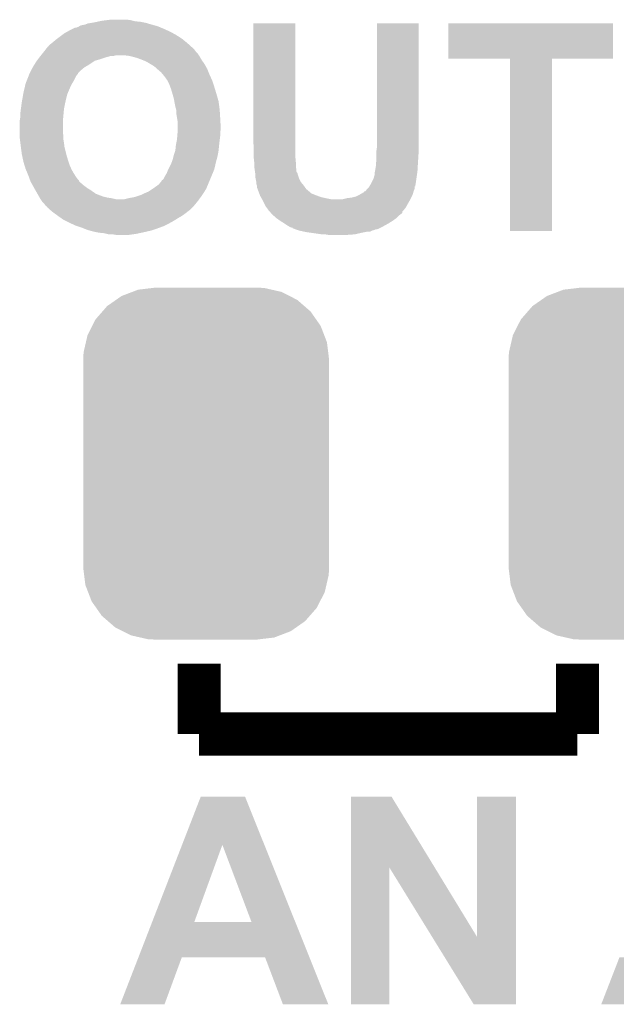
# Model space of a CAD drawing. Extents: x -1.3 to 24.2, y -3.9 to 53.4.
# Tile 5 of 44: x 4.6 to 7.4, y 3.8 to 8.4. Entities that reach past the tile are written whole.
import ezdxf

# ---------------------------------------------------------------- set-up
doc = ezdxf.new("R2010")
doc.units = 0
doc.layers.get('0').update_dxf_attribs({"linetype": 'CONTINUOUS'})
doc.layers.add('CURRENT_13_CLICK_V100_GTO', color=14, linetype='CONTINUOUS')
doc.layers.add('CURRENT_13_CLICK_V100_GTS', color=12, linetype='CONTINUOUS')

# ---------------------------------------------------------------- blocks, each defined once
blk = doc.blocks.new('CUSTOM_55')
for points in [[(-0.423346, 0.769256), (-0.397192, 0.787482), (0.427696, 0.769256), (0.391686, 0.787482)], [(-0.397192, 0.787482), (-0.346778, 0.80667), (0.391686, 0.787482), (0.353772, 0.80667)], [(-0.346778, 0.80667), (-0.319758, 0.816954), (0.353772, 0.80667), (0.308544, 0.816954)], [(-0.319758, 0.816954), (-0.25199, 0.82504), (0.308544, 0.816954), (0.27298, 0.82504)], [(-0.25199, 0.82504), (-0.23749, 0.82677), (0.27298, 0.82504), (0.23749, 0.82677)], [(-0.48704, 0.715032), (-0.465166, 0.74011), (0.49034, 0.715032), (0.461368, 0.74011)], [(-0.465166, 0.74011), (-0.423346, 0.769256), (0.461368, 0.74011), (0.427696, 0.769256)], [(-0.519626, 0.67767), (-0.48704, 0.715032), (0.516586, 0.67767), (0.49034, 0.715032)], [(-0.535174, 0.647234), (-0.519626, 0.67767), (0.537964, 0.647234), (0.516586, 0.67767)], [(-0.565176, 0.569912), (-0.557316, 0.603886), (0.567726, 0.569912), (0.55465, 0.603886)], [(-0.557316, 0.603886), (-0.535174, 0.647234), (0.55465, 0.603886), (0.537964, 0.647234)], [(-0.575988, 0.523164), (-0.565176, 0.569912), (0.573482, 0.523164), (0.567726, 0.569912)], [(-0.57785, 0.48768), (-0.575988, 0.523164), (0.57785, 0.48768), (0.573482, 0.523164)], [(-0.57658, 0.458364), (-0.57785, 0.48768), (0.57658, 0.458364), (0.57785, 0.48768)], [(-0.57658, 0.45836), (-0.57658, 0.458364), (0.57658, 0.45836), (0.57658, 0.458364)], [(-0.57658, -0.45836), (-0.57658, 0.45836), (0.57658, -0.45836), (0.57658, 0.45836)], [(-0.57785, -0.48768), (-0.576582, -0.458364), (0.57785, -0.48768), (0.57658, -0.458364)], [(-0.576582, -0.458364), (-0.57658, -0.45836), (0.57658, -0.458364), (0.57658, -0.45836)], [(-0.57348, -0.523164), (-0.57785, -0.48768), (0.575988, -0.523164), (0.57785, -0.48768)], [(-0.567726, -0.569912), (-0.57348, -0.523164), (0.565174, -0.569912), (0.575988, -0.523164)], [(-0.554648, -0.603886), (-0.567726, -0.569912), (0.557316, -0.603886), (0.565174, -0.569912)], [(-0.537964, -0.647234), (-0.554648, -0.603886), (0.535172, -0.647234), (0.557316, -0.603886)], [(-0.516584, -0.67767), (-0.537964, -0.647234), (0.519626, -0.67767), (0.535172, -0.647234)], [(-0.49034, -0.715032), (-0.516584, -0.67767), (0.487038, -0.715032), (0.519626, -0.67767)], [(-0.461366, -0.74011), (-0.49034, -0.715032), (0.465166, -0.74011), (0.487038, -0.715032)], [(-0.427696, -0.769256), (-0.461366, -0.74011), (0.423344, -0.769256), (0.465166, -0.74011)], [(-0.391684, -0.787482), (-0.427696, -0.769256), (0.397192, -0.787482), (0.423344, -0.769256)], [(-0.353772, -0.80667), (-0.391684, -0.787482), (0.346776, -0.80667), (0.397192, -0.787482)], [(-0.308542, -0.816954), (-0.353772, -0.80667), (0.319758, -0.816954), (0.346776, -0.80667)], [(-0.27298, -0.82504), (-0.308542, -0.816954), (0.251988, -0.82504), (0.319758, -0.816954)], [(-0.23749, -0.82677), (-0.27298, -0.82504), (0.23749, -0.82677), (0.251988, -0.82504)]]:
    blk.add_solid(points)

msp = doc.modelspace()

# ---------------------------------------------------------------- linework, layer by layer
at = {"layer": 'CURRENT_13_CLICK_V100_GTO', "const_width": 0.2032}
for points in [[(5.47624, 5.08), (5.47624, 5.4102)], [(7.25424, 5.08), (7.25424, 5.4102)], [(5.47624, 5.08), (7.25424, 5.08)]]:
    msp.add_lwpolyline(points, dxfattribs=at)
at = {"layer": 'CURRENT_13_CLICK_V100_GTO'}
for points in [[(4.953002, 8.41756), (4.96824, 8.4201), (5.235788, 8.41756), (5.22732, 8.4201)], [(4.96824, 8.4201), (4.98348, 8.42264), (5.22732, 8.4201), (5.21462, 8.42264)], [(4.98348, 8.42264), (4.995332, 8.42518), (5.21462, 8.42264), (5.20192, 8.42518)], [(4.995332, 8.42518), (5.007186, 8.42772), (5.20192, 8.42518), (5.176522, 8.42772)], [(5.007186, 8.42772), (5.01904, 8.43026), (5.176522, 8.42772), (5.166362, 8.43026)], [(5.01904, 8.43026), (5.03936, 8.4328), (5.166362, 8.43026), (5.1562, 8.4328)], [(5.03936, 8.4328), (5.059682, 8.43534), (5.1562, 8.4328), (5.13842, 8.43534)], [(4.84378, 8.371842), (4.857494, 8.37946), (5.353048, 8.371842), (5.33908, 8.37946)], [(4.857494, 8.37946), (4.86664, 8.38454), (5.33908, 8.37946), (5.327904, 8.38454)], [(4.86664, 8.38454), (4.881882, 8.39216), (5.327904, 8.38454), (5.31114, 8.39216)], [(4.881882, 8.39216), (4.892044, 8.39724), (5.31114, 8.39216), (5.29895, 8.39724)], [(4.892044, 8.39724), (4.897124, 8.397242), (5.29895, 8.39724), (5.298946, 8.397242)], [(4.897124, 8.397242), (4.902202, 8.39978), (5.298946, 8.397242), (5.292854, 8.39978)], [(4.902202, 8.39978), (4.909824, 8.402322), (5.292854, 8.39978), (5.286754, 8.402322)], [(4.909824, 8.402322), (4.913628, 8.40486), (5.286754, 8.402322), (5.280662, 8.40486)], [(4.913628, 8.40486), (4.91744, 8.407402), (5.280662, 8.40486), (5.271342, 8.407402)], [(4.91744, 8.407402), (4.9276, 8.40994), (5.271342, 8.407402), (5.262034, 8.40994)], [(4.9276, 8.40994), (4.940292, 8.41248), (5.262034, 8.40994), (5.25272, 8.41248)], [(4.940292, 8.41248), (4.940302, 8.412482), (5.25272, 8.41248), (5.252714, 8.412482)], [(4.940302, 8.412482), (4.953002, 8.41756), (5.252714, 8.412482), (5.235788, 8.41756)], [(5.73024, 7.866378), (5.730262, 8.417536), (5.92836, 7.866378), (5.92836, 8.417536)], [(5.730262, 8.417536), (5.730264, 8.41756), (5.92836, 8.417536), (5.730264, 8.41756)], [(6.311902, 7.90194), (6.311922, 8.417536), (6.50748, 7.90194), (6.50748, 8.417536)], [(6.311922, 8.417536), (6.311924, 8.41756), (6.50748, 8.417536), (6.311924, 8.41756)], [(6.64718, 8.252484), (6.647202, 8.417536), (7.421856, 8.252484), (7.42188, 8.417536)], [(6.647202, 8.417536), (6.647204, 8.41756), (7.42188, 8.417536), (6.647204, 8.41756)], [(4.781548, 8.32358), (4.7879, 8.32866), (5.422898, 8.32358), (5.41669, 8.32866)], [(4.7879, 8.32866), (4.80314, 8.34136), (5.41669, 8.32866), (5.40117, 8.34136)], [(4.80314, 8.34136), (4.809912, 8.34644), (5.40117, 8.34136), (5.39496, 8.34644)], [(4.809912, 8.34644), (4.833618, 8.36422), (5.39496, 8.34644), (5.36702, 8.36422)], [(4.833618, 8.36422), (4.84378, 8.371842), (5.36702, 8.36422), (5.353048, 8.371842)], [(4.741164, 8.27786), (4.74726, 8.28548), (5.46862, 8.27786), (5.461002, 8.28548)], [(4.74726, 8.28548), (4.755162, 8.295638), (5.461002, 8.28548), (5.45338, 8.295638)], [(4.755162, 8.295638), (4.759116, 8.30072), (5.45338, 8.295638), (5.4483, 8.30072)], [(4.759116, 8.30072), (4.765046, 8.30834), (5.4483, 8.30072), (5.439834, 8.30834)], [(4.765046, 8.30834), (4.76758, 8.308364), (5.439834, 8.30834), (5.439806, 8.308364)], [(4.76758, 8.308364), (4.767586, 8.310886), (5.439806, 8.308364), (5.437004, 8.310886)], [(4.767586, 8.310886), (4.775202, 8.318502), (5.437004, 8.310886), (5.428542, 8.318502)], [(4.775202, 8.318502), (4.781548, 8.32358), (5.428542, 8.318502), (5.422898, 8.32358)], [(4.700586, 8.22198), (4.7117, 8.239758), (4.95554, 8.22198), (4.982204, 8.239758)], [(4.7117, 8.239758), (4.713606, 8.242302), (4.982204, 8.239758), (4.98602, 8.242302)], [(4.713606, 8.242302), (4.717414, 8.24738), (4.98602, 8.242302), (5.0038, 8.24738)], [(4.717414, 8.24738), (4.725032, 8.257538), (5.0038, 8.24738), (5.03428, 8.257538)], [(4.725032, 8.257538), (4.72694, 8.26008), (5.03428, 8.257538), (5.043598, 8.26008)], [(4.72694, 8.26008), (4.731004, 8.26516), (5.043598, 8.26008), (5.062222, 8.26516)], [(4.731004, 8.26516), (4.733036, 8.2677), (5.074922, 8.26516), (5.085082, 8.2677)], [(4.733036, 8.2677), (4.741164, 8.27786), (5.475394, 8.2677), (5.46862, 8.27786)], [(5.14858, 8.26516), (5.12826, 8.2677), (5.477088, 8.26516), (5.475394, 8.2677)], [(5.158732, 8.262622), (5.14858, 8.26516), (5.478778, 8.262622), (5.477088, 8.26516)], [(5.1689, 8.26008), (5.158732, 8.262622), (5.480232, 8.26008), (5.478778, 8.262622)], [(5.18668, 8.255002), (5.1689, 8.26008), (5.483134, 8.255002), (5.480232, 8.26008)], [(5.213104, 8.244838), (5.18668, 8.255002), (5.48894, 8.244838), (5.483134, 8.255002)], [(5.2197, 8.2423), (5.213104, 8.244838), (5.490754, 8.2423), (5.48894, 8.244838)], [(5.234938, 8.23468), (5.2197, 8.2423), (5.496198, 8.23468), (5.490754, 8.2423)], [(5.24764, 8.22706), (5.234938, 8.23468), (5.501642, 8.22706), (5.496198, 8.23468)], [(6.936716, 8.25246), (6.64718, 8.252484), (7.421856, 8.25246), (7.421856, 8.252484)], [(6.936718, 8.252436), (6.936716, 8.25246), (7.13486, 8.252436), (7.421856, 8.25246)], [(6.93674, 7.442224), (6.936718, 8.252436), (7.134836, 7.442224), (7.13486, 8.252436)], [(4.679952, 8.183886), (4.68757, 8.19912), (4.907286, 8.183886), (4.92252, 8.19912)], [(4.68757, 8.19912), (4.68884, 8.201658), (4.92252, 8.19912), (4.925564, 8.201658)], [(4.68884, 8.201658), (4.694646, 8.211822), (4.925564, 8.201658), (4.937762, 8.211822)], [(4.694646, 8.211822), (4.699, 8.21944), (4.937762, 8.211822), (4.951094, 8.21944)], [(4.699, 8.21944), (4.700586, 8.22198), (4.951094, 8.21944), (4.95554, 8.22198)], [(5.26034, 8.21944), (5.24764, 8.22706), (5.505876, 8.21944), (5.501642, 8.22706)], [(5.2705, 8.211818), (5.26034, 8.21944), (5.51011, 8.211818), (5.505876, 8.21944)], [(5.278122, 8.2042), (5.2705, 8.211818), (5.51434, 8.2042), (5.51011, 8.211818)], [(5.28828, 8.196578), (5.278122, 8.2042), (5.51739, 8.196578), (5.51434, 8.2042)], [(5.293364, 8.191498), (5.28828, 8.196578), (5.519422, 8.191498), (5.51739, 8.196578)], [(5.29844, 8.188946), (5.293364, 8.191498), (5.520442, 8.188946), (5.519422, 8.191498)], [(5.298446, 8.186414), (5.29844, 8.188946), (5.521456, 8.186414), (5.520442, 8.188946)], [(4.660902, 8.135622), (4.66598, 8.14832), (4.879342, 8.135622), (4.88696, 8.14832)], [(4.66598, 8.14832), (4.674106, 8.168642), (4.88696, 8.14832), (4.897122, 8.168642)], [(4.674106, 8.168642), (4.67614, 8.173724), (4.897122, 8.168642), (4.90051, 8.173724)], [(4.67614, 8.176262), (4.676142, 8.176264), (4.902202, 8.176262), (4.902202, 8.176264)], [(4.67614, 8.173724), (4.67614, 8.176262), (4.90051, 8.173724), (4.902202, 8.176262)], [(4.676142, 8.176264), (4.678682, 8.181346), (4.902202, 8.176264), (4.90728, 8.181346)], [(4.678682, 8.181346), (4.679952, 8.183886), (4.90728, 8.181346), (4.907286, 8.183886)], [(5.30098, 8.18388), (5.298446, 8.186414), (5.522468, 8.18388), (5.521456, 8.186414)], [(5.305214, 8.1788), (5.30098, 8.18388), (5.5245, 8.1788), (5.522468, 8.18388)], [(5.31368, 8.16864), (5.305214, 8.1788), (5.529118, 8.16864), (5.5245, 8.1788)], [(5.32638, 8.150858), (5.31368, 8.16864), (5.5372, 8.150858), (5.529118, 8.16864)], [(5.33654, 8.13054), (5.32638, 8.150858), (5.543974, 8.13054), (5.5372, 8.150858)], [(4.65074, 8.09244), (4.657314, 8.12038), (4.859746, 8.09244), (4.87172, 8.12038)], [(4.657314, 8.12038), (4.6609, 8.135618), (4.87172, 8.12038), (4.87934, 8.135618)], [(4.6609, 8.135618), (4.660902, 8.135622), (4.87934, 8.135618), (4.879342, 8.135622)], [(5.340352, 8.12038), (5.33654, 8.13054), (5.54736, 8.12038), (5.543974, 8.13054)], [(5.34416, 8.110222), (5.340352, 8.12038), (5.550486, 8.110222), (5.54736, 8.12038)], [(5.350884, 8.08736), (5.34416, 8.110222), (5.55752, 8.08736), (5.550486, 8.110222)], [(4.642104, 8.04164), (4.64312, 8.04926), (4.84632, 8.04164), (4.848012, 8.04926)], [(4.64312, 8.04926), (4.645808, 8.0645), (4.848012, 8.04926), (4.8514, 8.0645)], [(4.645808, 8.0645), (4.649394, 8.084822), (4.8514, 8.0645), (4.856482, 8.084822)], [(4.649394, 8.084822), (4.65074, 8.09244), (4.856482, 8.084822), (4.859746, 8.09244)], [(5.35686, 8.06704), (5.350884, 8.08736), (5.563326, 8.06704), (5.55752, 8.08736)], [(5.359718, 8.051798), (5.35686, 8.06704), (5.56768, 8.051798), (5.563326, 8.06704)], [(5.36448, 8.0264), (5.359718, 8.051798), (5.571068, 8.0264), (5.56768, 8.051798)], [(4.6355, 7.99084), (4.63804, 8.01116), (4.83893, 7.99084), (4.840778, 8.01116)], [(4.63804, 8.01116), (4.638716, 8.016242), (4.840778, 8.01116), (4.84124, 8.016242)], [(4.638716, 8.016242), (4.642104, 8.04164), (4.84124, 8.016242), (4.84632, 8.04164)], [(5.36811, 8.0137), (5.36448, 8.0264), (5.57276, 8.0137), (5.571068, 8.0264)], [(5.36956, 8.008618), (5.36811, 8.0137), (5.573078, 8.008618), (5.57276, 8.0137)], [(5.36956, 7.990838), (5.36956, 8.008618), (5.57419, 7.990838), (5.573078, 8.008618)], [(4.63296, 7.960362), (4.6355, 7.975602), (4.83616, 7.960362), (4.837544, 7.975602)], [(4.63296, 7.96036), (4.63296, 7.960362), (4.83616, 7.96036), (4.83616, 7.960362)], [(4.63296, 7.901942), (4.63296, 7.96036), (4.83616, 7.901942), (4.83616, 7.96036)], [(4.6355, 7.975602), (4.6355, 7.99084), (4.837544, 7.975602), (4.83893, 7.99084)], [(5.372524, 7.97306), (5.36956, 7.990838), (5.5753, 7.97306), (5.57419, 7.990838)], [(5.37464, 7.960358), (5.372524, 7.97306), (5.576006, 7.960358), (5.5753, 7.97306)], [(5.37464, 7.927342), (5.37464, 7.960358), (5.57784, 7.927342), (5.576006, 7.960358)], [(5.37464, 7.919718), (5.37464, 7.927342), (5.57784, 7.919718), (5.57784, 7.927342)], [(5.37464, 7.907018), (5.37464, 7.919718), (5.5753, 7.907018), (5.57784, 7.919718)], [(4.63296, 7.889242), (4.63296, 7.901942), (4.8387, 7.889242), (4.83616, 7.901942)], [(4.63296, 7.88162), (4.63296, 7.889242), (4.8387, 7.88162), (4.8387, 7.889242)], [(4.63423, 7.871462), (4.63296, 7.88162), (4.8387, 7.871462), (4.8387, 7.88162)], [(4.636136, 7.85622), (4.63423, 7.871462), (4.84124, 7.85622), (4.8387, 7.871462)], [(5.36702, 7.846062), (5.371592, 7.86892), (5.57022, 7.846062), (5.57276, 7.86892)], [(5.371592, 7.86892), (5.3721, 7.871458), (5.57276, 7.86892), (5.573076, 7.871458)], [(5.3721, 7.871458), (5.37358, 7.88924), (5.573076, 7.871458), (5.5753, 7.88924)], [(5.37358, 7.88924), (5.37464, 7.90194), (5.5753, 7.88924), (5.5753, 7.90194)], [(5.37464, 7.90194), (5.37464, 7.907018), (5.5753, 7.90194), (5.5753, 7.907018)], [(5.73278, 7.83844), (5.73024, 7.866378), (5.92836, 7.83844), (5.92836, 7.866378)], [(6.3119, 7.835902), (6.311902, 7.90194), (6.50748, 7.835902), (6.50748, 7.90194)], [(4.63804, 7.84098), (4.636136, 7.85622), (4.843146, 7.84098), (4.84124, 7.85622)], [(4.638718, 7.835902), (4.63804, 7.84098), (4.84378, 7.835902), (4.843146, 7.84098)], [(4.64312, 7.80288), (4.638718, 7.835902), (4.852036, 7.80288), (4.84378, 7.835902)], [(5.356862, 7.7978), (5.364478, 7.820658), (5.563522, 7.7978), (5.567678, 7.820658)], [(5.364478, 7.82066), (5.367018, 7.84606), (5.56768, 7.82066), (5.57022, 7.84606)], [(5.364478, 7.820658), (5.364478, 7.82066), (5.567678, 7.820658), (5.56768, 7.82066)], [(5.367018, 7.84606), (5.36702, 7.846062), (5.57022, 7.84606), (5.57022, 7.846062)], [(5.73278, 7.79272), (5.73278, 7.83844), (5.92836, 7.79272), (5.92836, 7.83844)], [(6.30936, 7.81812), (6.3119, 7.835902), (6.50748, 7.81812), (6.50748, 7.835902)], [(6.30936, 7.80796), (6.30936, 7.81812), (6.50748, 7.80796), (6.50748, 7.81812)], [(4.644754, 7.79526), (4.64312, 7.80288), (4.85394, 7.79526), (4.852036, 7.80288)], [(4.65074, 7.76732), (4.644754, 7.79526), (4.862672, 7.76732), (4.85394, 7.79526)], [(5.347016, 7.76478), (5.351778, 7.777478), (5.55498, 7.76478), (5.558442, 7.777478)], [(5.351778, 7.777478), (5.35559, 7.79272), (5.558442, 7.777478), (5.5626, 7.79272)], [(5.35559, 7.79272), (5.356862, 7.7978), (5.5626, 7.79272), (5.563522, 7.7978)], [(5.73278, 7.787642), (5.73278, 7.79272), (5.928822, 7.787642), (5.92836, 7.79272)], [(5.73532, 7.764782), (5.73278, 7.787642), (5.9309, 7.764782), (5.928822, 7.787642)], [(6.308342, 7.76732), (6.30936, 7.772402), (6.50494, 7.76732), (6.505256, 7.772402)], [(6.30936, 7.772402), (6.30936, 7.80796), (6.505256, 7.772402), (6.50748, 7.80796)], [(4.654648, 7.754622), (4.65074, 7.76732), (4.866638, 7.754622), (4.862672, 7.76732)], [(4.6609, 7.734298), (4.654648, 7.754622), (4.875674, 7.734298), (4.866638, 7.754622)], [(4.661958, 7.731762), (4.6609, 7.734298), (4.8768, 7.731762), (4.875674, 7.734298)], [(4.669366, 7.71398), (4.661958, 7.731762), (4.88696, 7.71398), (4.8768, 7.731762)], [(5.32384, 7.713978), (5.32892, 7.72668), (5.539948, 7.713978), (5.545242, 7.72668)], [(5.32892, 7.72668), (5.331458, 7.731758), (5.545242, 7.72668), (5.547358, 7.731758)], [(5.331458, 7.731758), (5.34416, 7.75716), (5.547358, 7.731758), (5.55322, 7.75716)], [(5.34416, 7.75716), (5.347016, 7.76478), (5.55322, 7.75716), (5.55498, 7.76478)], [(5.73532, 7.76478), (5.73532, 7.764782), (5.9309, 7.76478), (5.9309, 7.764782)], [(5.73532, 7.744462), (5.73532, 7.76478), (5.9309, 7.744462), (5.9309, 7.76478)], [(5.735684, 7.741918), (5.73532, 7.744462), (5.9309, 7.741918), (5.9309, 7.744462)], [(5.737136, 7.731758), (5.735684, 7.741918), (5.93344, 7.731758), (5.9309, 7.741918)], [(5.738588, 7.721594), (5.737136, 7.731758), (5.933444, 7.721594), (5.93344, 7.731758)], [(6.302754, 7.72414), (6.30428, 7.73176), (6.5024, 7.72414), (6.502848, 7.73176)], [(6.30428, 7.73176), (6.30682, 7.747002), (6.502848, 7.73176), (6.503744, 7.747002)], [(6.30682, 7.759702), (6.308342, 7.76732), (6.50449, 7.759702), (6.50494, 7.76732)], [(6.30682, 7.747002), (6.30682, 7.759702), (6.503744, 7.747002), (6.50449, 7.759702)], [(4.6736, 7.703818), (4.669366, 7.71398), (4.893312, 7.703818), (4.88696, 7.71398)], [(4.677294, 7.693662), (4.6736, 7.703818), (4.89966, 7.693662), (4.893312, 7.703818)], [(4.682836, 7.678424), (4.677294, 7.693662), (4.912356, 7.678424), (4.89966, 7.693662)], [(4.68376, 7.675886), (4.682836, 7.678424), (4.91236, 7.675886), (4.912356, 7.678424)], [(5.29844, 7.67588), (5.300974, 7.678414), (5.524074, 7.67588), (5.52513, 7.678414)], [(5.300974, 7.678414), (5.30098, 7.680946), (5.52513, 7.678414), (5.526184, 7.680946)], [(5.30098, 7.680946), (5.306054, 7.683498), (5.526184, 7.680946), (5.527248, 7.683498)], [(5.306054, 7.683498), (5.311138, 7.691118), (5.527248, 7.683498), (5.530424, 7.691118)], [(5.311138, 7.691118), (5.31622, 7.70128), (5.530424, 7.691118), (5.534658, 7.70128)], [(5.31622, 7.70128), (5.32384, 7.713978), (5.534658, 7.70128), (5.539948, 7.713978)], [(5.739676, 7.71398), (5.738588, 7.721594), (5.938522, 7.71398), (5.933444, 7.721594)], [(5.7404, 7.7089), (5.739676, 7.71398), (5.939792, 7.7089), (5.938522, 7.71398)], [(5.7404, 7.703822), (5.7404, 7.7089), (5.94106, 7.703822), (5.939792, 7.7089)], [(5.7404, 7.696202), (5.7404, 7.703822), (5.9436, 7.696202), (5.94106, 7.703822)], [(5.741926, 7.68858), (5.7404, 7.696202), (5.94614, 7.68858), (5.9436, 7.696202)], [(5.744972, 7.673344), (5.741926, 7.68858), (5.95376, 7.673344), (5.94614, 7.68858)], [(6.2865, 7.6708), (6.296662, 7.691122), (6.49478, 7.6708), (6.497682, 7.691122)], [(6.296662, 7.691122), (6.30174, 7.708902), (6.497682, 7.691122), (6.500222, 7.708902)], [(6.30174, 7.719062), (6.302754, 7.72414), (6.501674, 7.719062), (6.5024, 7.72414)], [(6.30174, 7.708902), (6.30174, 7.719062), (6.500222, 7.708902), (6.501674, 7.719062)], [(4.68376, 7.675882), (4.68376, 7.675886), (4.912364, 7.675882), (4.91236, 7.675886)], [(4.687994, 7.668262), (4.68376, 7.675882), (4.91998, 7.668262), (4.912364, 7.675882)], [(4.689406, 7.665722), (4.687994, 7.668262), (4.925056, 7.665722), (4.91998, 7.668262)], [(4.693638, 7.658102), (4.689406, 7.665722), (4.93268, 7.658102), (4.925056, 7.665722)], [(4.702106, 7.64286), (4.693638, 7.658102), (4.953, 7.64286), (4.93268, 7.658102)], [(4.706338, 7.63524), (4.702106, 7.64286), (4.965702, 7.63524), (4.953, 7.64286)], [(4.70916, 7.63016), (4.706338, 7.63524), (4.97296, 7.63016), (4.965702, 7.63524)], [(5.23748, 7.62762), (5.25653, 7.64032), (5.501176, 7.62762), (5.509258, 7.64032)], [(5.25653, 7.64032), (5.26796, 7.64794), (5.509258, 7.64032), (5.512432, 7.64794)], [(5.26796, 7.64794), (5.285738, 7.660638), (5.512432, 7.64794), (5.517724, 7.660638)], [(5.285738, 7.660638), (5.29844, 7.67588), (5.517724, 7.660638), (5.524074, 7.67588)], [(5.74548, 7.670802), (5.744972, 7.673344), (5.955878, 7.670802), (5.95376, 7.673344)], [(5.74548, 7.663184), (5.74548, 7.670802), (5.962226, 7.663184), (5.955878, 7.670802)], [(5.747174, 7.6581), (5.74548, 7.663184), (5.96646, 7.6581), (5.962226, 7.663184)], [(5.748018, 7.655562), (5.747174, 7.6581), (5.968274, 7.655562), (5.96646, 7.6581)], [(5.74802, 7.647944), (5.748018, 7.655562), (5.973716, 7.647944), (5.968274, 7.655562)], [(5.75088, 7.640318), (5.74802, 7.647944), (5.979162, 7.640318), (5.973716, 7.647944)], [(5.75564, 7.627622), (5.75088, 7.640318), (5.994398, 7.627622), (5.979162, 7.640318)], [(6.25856, 7.630164), (6.263642, 7.637782), (6.484618, 7.630164), (6.487666, 7.637782)], [(6.263642, 7.637782), (6.268716, 7.642856), (6.487666, 7.637782), (6.489698, 7.642856)], [(6.268716, 7.642856), (6.273802, 7.647942), (6.489698, 7.642856), (6.489698, 7.647942)], [(6.273802, 7.647942), (6.276834, 7.652996), (6.489698, 7.647942), (6.4897, 7.652996)], [(6.276834, 7.652996), (6.276848, 7.65302), (6.4897, 7.652996), (6.492216, 7.65302)], [(6.276848, 7.65302), (6.27837, 7.655558), (6.492216, 7.65302), (6.49224, 7.655558)], [(6.27837, 7.655558), (6.28142, 7.66064), (6.49224, 7.655558), (6.493086, 7.66064)], [(6.28142, 7.66064), (6.2865, 7.6708), (6.493086, 7.66064), (6.49478, 7.6708)], [(4.716418, 7.617462), (4.70916, 7.63016), (4.991098, 7.617462), (4.97296, 7.63016)], [(4.723674, 7.604762), (4.716418, 7.617462), (5.024118, 7.604762), (4.991098, 7.617462)], [(4.726578, 7.59968), (4.723674, 7.604762), (5.04444, 7.59968), (5.024118, 7.604762)], [(4.72803, 7.59714), (4.726578, 7.59968), (5.06222, 7.59714), (5.04444, 7.59968)], [(4.729482, 7.594598), (4.72803, 7.59714), (5.073658, 7.594598), (5.06222, 7.59714)], [(4.731174, 7.59206), (4.729482, 7.594598), (5.085078, 7.59206), (5.073658, 7.594598)], [(4.736254, 7.58444), (4.731174, 7.59206), (5.47116, 7.58444), (5.4767, 7.59206)], [(5.125718, 7.59206), (5.14604, 7.59714), (5.4767, 7.59206), (5.480394, 7.59714)], [(5.14604, 7.59714), (5.17398, 7.60222), (5.480394, 7.59714), (5.484088, 7.60222)], [(5.17398, 7.60222), (5.204458, 7.61238), (5.484088, 7.60222), (5.491478, 7.61238)], [(5.204458, 7.61238), (5.204462, 7.612382), (5.491478, 7.61238), (5.49148, 7.612382)], [(5.204462, 7.612382), (5.2197, 7.62), (5.49148, 7.612382), (5.496326, 7.62)], [(5.2197, 7.62), (5.23748, 7.62762), (5.496326, 7.62), (5.501176, 7.62762)], [(5.758498, 7.62), (5.75564, 7.627622), (6.002024, 7.62), (5.994398, 7.627622)], [(5.762308, 7.60984), (5.758498, 7.62), (6.02742, 7.60984), (6.002024, 7.62)], [(5.76326, 7.6073), (5.762308, 7.60984), (6.034194, 7.6073), (6.02742, 7.60984)], [(5.766164, 7.60222), (5.76326, 7.6073), (6.047742, 7.60222), (6.034194, 7.6073)], [(5.769066, 7.59714), (5.766164, 7.60222), (6.0706, 7.59714), (6.047742, 7.60222)], [(5.771968, 7.59206), (5.769066, 7.59714), (6.096002, 7.59206), (6.0706, 7.59714)], [(5.77342, 7.589518), (5.771968, 7.59206), (6.467926, 7.589518), (6.469378, 7.59206)], [(5.78104, 7.57428), (5.77342, 7.589518), (6.45922, 7.57428), (6.467926, 7.589518)], [(6.151882, 7.59206), (6.15189, 7.592062), (6.469378, 7.59206), (6.46938, 7.592062)], [(6.15189, 7.592062), (6.172202, 7.59714), (6.46938, 7.592062), (6.471918, 7.59714)], [(6.172202, 7.59714), (6.19252, 7.59968), (6.471918, 7.59714), (6.473188, 7.59968)], [(6.19252, 7.59968), (6.212842, 7.60476), (6.473188, 7.59968), (6.475728, 7.60476)], [(6.212842, 7.60476), (6.228078, 7.61238), (6.475728, 7.60476), (6.47954, 7.61238)], [(6.228078, 7.61238), (6.233158, 7.61492), (6.47954, 7.61238), (6.480264, 7.61492)], [(6.233158, 7.61492), (6.250936, 7.625092), (6.480264, 7.61492), (6.48317, 7.625092)], [(6.250936, 7.625092), (6.250958, 7.627624), (6.48317, 7.625092), (6.483892, 7.627624)], [(6.250958, 7.627624), (6.258548, 7.63016), (6.483892, 7.627624), (6.484618, 7.63016)], [(6.258548, 7.63016), (6.25856, 7.630164), (6.484618, 7.63016), (6.484618, 7.630164)], [(4.73964, 7.57936), (4.736254, 7.58444), (5.467002, 7.57936), (5.47116, 7.58444)], [(4.749798, 7.569202), (4.73964, 7.57936), (5.458692, 7.569202), (5.467002, 7.57936)], [(4.754882, 7.561584), (4.749798, 7.569202), (5.452458, 7.561584), (5.458692, 7.569202)], [(4.759944, 7.559046), (4.754882, 7.561584), (5.450382, 7.559046), (5.452458, 7.561584)], [(4.75996, 7.556504), (4.759944, 7.559046), (5.448302, 7.556504), (5.450382, 7.559046)], [(4.759964, 7.556502), (4.75996, 7.556504), (5.448302, 7.556502), (5.448302, 7.556504)], [(4.774074, 7.5438), (4.759964, 7.556502), (5.435598, 7.5438), (5.448302, 7.556502)], [(4.78254, 7.53618), (4.774074, 7.5438), (5.42544, 7.53618), (5.435598, 7.5438)], [(5.78866, 7.559042), (5.78104, 7.57428), (6.450752, 7.559042), (6.45922, 7.57428)], [(5.794374, 7.551422), (5.78866, 7.559042), (6.44652, 7.551422), (6.450752, 7.559042)], [(5.79628, 7.54888), (5.794374, 7.551422), (6.44434, 7.54888), (6.44652, 7.551422)], [(5.80136, 7.54126), (5.79628, 7.54888), (6.437812, 7.54126), (6.44434, 7.54888)], [(5.803902, 7.53872), (5.80136, 7.54126), (6.435636, 7.53872), (6.437812, 7.54126)], [(4.785358, 7.533642), (4.78254, 7.53618), (5.422266, 7.533642), (5.42544, 7.53618)], [(4.795838, 7.52602), (4.785358, 7.533642), (5.41274, 7.52602), (5.422266, 7.533642)], [(4.8133, 7.51332), (4.795838, 7.52602), (5.394962, 7.51332), (5.41274, 7.52602)], [(4.813304, 7.513318), (4.8133, 7.51332), (5.39496, 7.513318), (5.394962, 7.51332)], [(4.827818, 7.50316), (4.813304, 7.513318), (5.37718, 7.50316), (5.39496, 7.513318)], [(4.838702, 7.495542), (4.827818, 7.50316), (5.364988, 7.495542), (5.37718, 7.50316)], [(4.848862, 7.490462), (4.838702, 7.495542), (5.35686, 7.490462), (5.364988, 7.495542)], [(5.80826, 7.533636), (5.803902, 7.53872), (6.43128, 7.533636), (6.435636, 7.53872)], [(5.812614, 7.528554), (5.80826, 7.533636), (6.431274, 7.528554), (6.43128, 7.533636)], [(5.816962, 7.52348), (5.812614, 7.528554), (6.426198, 7.52348), (6.431274, 7.528554)], [(5.819138, 7.52094), (5.816962, 7.52348), (6.422812, 7.52094), (6.426198, 7.52348)], [(5.824948, 7.515858), (5.819138, 7.52094), (6.41604, 7.515858), (6.422812, 7.52094)], [(5.83946, 7.50316), (5.824948, 7.515858), (6.40334, 7.50316), (6.41604, 7.515858)], [(5.857242, 7.49046), (5.83946, 7.50316), (6.38556, 7.49046), (6.40334, 7.50316)], [(4.86918, 7.4803), (4.848862, 7.490462), (5.33857, 7.4803), (5.35686, 7.490462)], [(4.874768, 7.47776), (4.86918, 7.4803), (5.334, 7.47776), (5.33857, 7.4803)], [(4.89712, 7.4676), (4.874768, 7.47776), (5.313678, 7.4676), (5.334, 7.47776)], [(4.904742, 7.46506), (4.89712, 7.4676), (5.308598, 7.46506), (5.313678, 7.4676)], [(4.927602, 7.45744), (4.904742, 7.46506), (5.287644, 7.45744), (5.308598, 7.46506)], [(4.933952, 7.4549), (4.927602, 7.45744), (5.28066, 7.4549), (5.287644, 7.45744)], [(4.952998, 7.44728), (4.933952, 7.4549), (5.257794, 7.44728), (5.28066, 7.4549)], [(4.962306, 7.444742), (4.952998, 7.44728), (5.25018, 7.444742), (5.257794, 7.44728)], [(5.877558, 7.477762), (5.857242, 7.49046), (6.36524, 7.477762), (6.38556, 7.49046)], [(5.87756, 7.47776), (5.877558, 7.477762), (6.365236, 7.47776), (6.36524, 7.477762)], [(5.8928, 7.467598), (5.87756, 7.47776), (6.346946, 7.467598), (6.365236, 7.47776)], [(5.897032, 7.46506), (5.8928, 7.467598), (6.34238, 7.46506), (6.346946, 7.467598)], [(5.905498, 7.45998), (5.897032, 7.46506), (6.332218, 7.45998), (6.34238, 7.46506)], [(5.91564, 7.457444), (5.905498, 7.45998), (6.327144, 7.457444), (6.332218, 7.45998)], [(5.91566, 7.454924), (5.91564, 7.457444), (6.322104, 7.454924), (6.327144, 7.457444)], [(5.918196, 7.4549), (5.91566, 7.454924), (6.322056, 7.4549), (6.322104, 7.454924)], [(5.924548, 7.45236), (5.918196, 7.4549), (6.316976, 7.45236), (6.322056, 7.4549)], [(5.924564, 7.452354), (5.924548, 7.45236), (6.314434, 7.452354), (6.316976, 7.45236)], [(5.9309, 7.44982), (5.924564, 7.452354), (6.311896, 7.44982), (6.314434, 7.452354)], [(5.930908, 7.449818), (5.9309, 7.44982), (6.304276, 7.449818), (6.311896, 7.44982)], [(5.93853, 7.447278), (5.930908, 7.449818), (6.299198, 7.447278), (6.304276, 7.449818)], [(5.94614, 7.444742), (5.93853, 7.447278), (6.289046, 7.444742), (6.299198, 7.447278)], [(4.98094, 7.43966), (4.962306, 7.444742), (5.228162, 7.43966), (5.25018, 7.444742)], [(4.99364, 7.43712), (4.98094, 7.43966), (5.21716, 7.43712), (5.228162, 7.43966)], [(5.00634, 7.43458), (4.99364, 7.43712), (5.205306, 7.43458), (5.21716, 7.43712)], [(5.031738, 7.43204), (5.00634, 7.43458), (5.193452, 7.43204), (5.205306, 7.43458)], [(5.041898, 7.4295), (5.031738, 7.43204), (5.1816, 7.4295), (5.193452, 7.43204)], [(5.052058, 7.42696), (5.041898, 7.4295), (5.163818, 7.42696), (5.1816, 7.4295)], [(5.085078, 7.42442), (5.069838, 7.42696), (5.146038, 7.42442), (5.163818, 7.42696)], [(5.94615, 7.44474), (5.94614, 7.444742), (6.289038, 7.44474), (6.289046, 7.444742)], [(5.969852, 7.43966), (5.94615, 7.44474), (6.278876, 7.43966), (6.289038, 7.44474)], [(5.981702, 7.43712), (5.969852, 7.43966), (6.253478, 7.43712), (6.266178, 7.43966)], [(5.999482, 7.43458), (5.981702, 7.43712), (6.24078, 7.43458), (6.253478, 7.43712)], [(6.05282, 7.42696), (5.999482, 7.43458), (6.20776, 7.42696), (6.24078, 7.43458)], [(6.083298, 7.42442), (6.068058, 7.42696), (6.172202, 7.42442), (6.20776, 7.42696)], [(7.134836, 7.4422), (6.93674, 7.442224), (7.134836, 7.4422), (7.134836, 7.442224)], [(5.396134, 4.559242), (5.48387, 4.785344), (5.782814, 4.559242), (5.692144, 4.785344)], [(5.48387, 4.785344), (5.483878, 4.78536), (5.692144, 4.785344), (5.483878, 4.78536)], [(6.189994, 4.452534), (6.190002, 4.78535), (6.583542, 4.452534), (6.380482, 4.78535)], [(6.190002, 4.78535), (6.190004, 4.78536), (6.380482, 4.78535), (6.190004, 4.78536)], [(6.7818, 4.127588), (6.781822, 4.785336), (6.964662, 4.127588), (6.96468, 4.785336)], [(6.781822, 4.785336), (6.781824, 4.78536), (6.96468, 4.785336), (6.781824, 4.78536)], [(5.255224, 4.196108), (5.396134, 4.559242), (5.45339, 4.196108), (5.585444, 4.559242)], [(5.72259, 4.19608), (5.585444, 4.559242), (5.928446, 4.19608), (5.782814, 4.559242)], [(6.18998, 3.810024), (6.189994, 4.452534), (6.370296, 3.810024), (6.37032, 4.452534)], [(6.570712, 4.127588), (6.37032, 4.452534), (6.7818, 4.127588), (6.583542, 4.452534)], [(5.191148, 4.03098), (5.255212, 4.19608), (5.994652, 4.03098), (5.928446, 4.19608)], [(5.255212, 4.19608), (5.255224, 4.196108), (5.72259, 4.19608), (5.45339, 4.196108)], [(6.766558, 3.81001), (6.570712, 4.127588), (6.964656, 3.81001), (6.964662, 4.127588)], [(5.105412, 3.810032), (5.19114, 4.030962), (5.313672, 3.810032), (5.394956, 4.030962)], [(5.19114, 4.030962), (5.191148, 4.03098), (5.394956, 4.030962), (5.786102, 4.03098)], [(5.869936, 3.810016), (5.786102, 4.03098), (6.08326, 3.810016), (5.994652, 4.03098)], [(7.366012, 3.810032), (7.45174, 4.030962), (7.574272, 3.810032), (7.655556, 4.030962)], [(5.313662, 3.81), (5.105412, 3.810032), (5.313662, 3.81), (5.313672, 3.810032)], [(6.083266, 3.81), (6.08326, 3.810016), (6.083266, 3.81), (5.869936, 3.810016)], [(6.370296, 3.81), (6.18998, 3.810024), (6.370296, 3.81), (6.370296, 3.810024)], [(6.964656, 3.81), (6.766558, 3.81001), (6.964656, 3.81), (6.964656, 3.81001)], [(7.574262, 3.81), (7.366012, 3.810032), (7.574262, 3.81), (7.574272, 3.810032)]]:
    msp.add_solid(points, dxfattribs=at)

# ---------------------------------------------------------------- block references
at = {"layer": 'CURRENT_13_CLICK_V100_GTS'}
for p in [(5.50926, 6.35), (7.50824, 6.35)]:
    msp.add_blockref('CUSTOM_55', p, dxfattribs=at)

doc.saveas('drawing.dxf')
